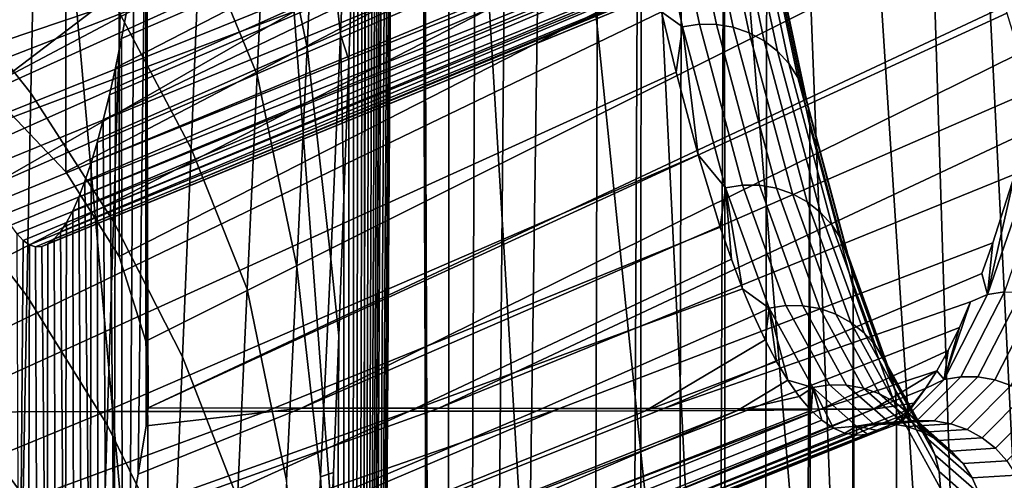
# Model space of a CAD drawing. Header units: metres. Extents: x -109 to 109, y -100 to 58.
# Tile 217 of 256: x 10.565 to 11.986, y -88.868 to -88.204. Entities that reach past the tile are written whole.
import ezdxf

# ---------------------------------------------------------------- set-up
doc = ezdxf.new("R2010")
doc.units = ezdxf.units.M
doc.layers.add('solid_21_062_100_XXX', color=7, linetype='CONTINUOUS')

msp = doc.modelspace()

# ---------------------------------------------------------------- linework, layer by layer
at = {"layer": 'solid_21_062_100_XXX'}
for points in [[(11.184763, -83.725746, -12.329351), (11.182526, -97.141953, -12.36777), (11.132689, -83.349373, -13.386336), (11.133984, -82.950752, -13.360291)], [(11.182526, -97.141953, -12.36777), (11.130466, -83.752258, -13.431258), (11.132689, -83.349373, -13.386336)], [(11.184763, -83.725746, -12.329351), (11.237278, -84.452599, -11.263227), (11.182526, -97.141953, -12.36777)], [(11.182526, -97.141953, -12.36777), (11.037268, -97.234558, -15.315604), (11.127295, -84.158638, -13.4954), (11.130466, -83.752258, -13.431258)], [(11.037268, -97.234558, -15.315604), (11.123158, -84.56781, -13.579127), (11.127295, -84.158638, -13.4954)], [(11.237278, -84.452599, -11.263227), (11.291389, -85.129326, -10.164747), (11.182526, -97.141953, -12.36777)], [(11.037268, -97.234558, -15.315604), (11.11804, -84.979156, -13.682779), (11.123158, -84.56781, -13.579127)], [(11.037268, -97.234558, -15.315604), (11.111924, -85.391945, -13.806681), (11.11804, -84.979156, -13.682779)], [(11.291389, -85.129326, -10.164747), (11.34698, -85.754486, -9.036256), (11.182526, -97.141953, -12.36777)], [(11.037268, -97.234558, -15.315604), (11.104795, -85.805481, -13.951156), (11.111924, -85.391945, -13.806681)], [(11.403936, -86.326797, -7.880075), (11.371697, -97.013657, -8.528762), (11.182526, -97.141953, -12.36777), (11.34698, -85.754486, -9.036256)], [(11.037268, -97.234558, -15.315604), (11.096634, -86.219101, -14.116561), (11.104795, -85.805481, -13.951156)], [(11.037268, -97.234558, -15.315604), (11.092161, -86.42569, -14.207218), (11.096634, -86.219101, -14.116561)], [(11.462135, -86.845024, -6.698707), (11.414532, -96.973763, -7.65951), (11.371697, -97.013657, -8.528762), (11.403936, -86.326797, -7.880075)], [(11.037268, -97.234558, -15.315604), (11.091611, -86.450294, -14.218379), (11.092161, -86.42569, -14.207218)], [(11.037268, -97.234558, -15.315604), (11.087427, -86.63208, -14.303198), (11.091611, -86.450294, -14.218379)], [(11.037268, -97.234558, -15.315604), (11.082427, -86.838104, -14.404562), (11.087427, -86.63208, -14.303198)], [(11.037268, -97.234558, -15.315604), (11.077159, -87.043663, -14.511351), (11.082427, -86.838104, -14.404562)], [(11.446376, -97.003174, -6.933265), (11.414532, -96.973763, -7.65951), (11.462135, -86.845024, -6.698707), (11.457319, -96.91539, -6.791195)], [(11.521454, -87.308052, -5.494647), (11.500065, -96.838539, -5.923754), (11.457319, -96.91539, -6.791195), (11.462135, -86.845024, -6.698707)], [(11.037268, -97.234558, -15.315604), (11.071625, -87.248726, -14.623567), (11.077159, -87.043663, -14.511351)], [(11.037268, -97.234558, -15.315604), (11.065819, -87.453064, -14.741283), (11.071625, -87.248726, -14.623567)], [(11.581765, -87.714897, -4.270477), (11.542725, -96.743225, -5.05806), (11.500065, -96.838539, -5.923754), (11.521454, -87.308052, -5.494647)], [(10.576702, -87.40332, 15.215284), (10.397101, -87.350883, 15.514253), (10.404887, -89.151505, 16.209862), (10.750126, -89.339386, 15.65585)], [(10.747739, -87.456612, 14.9111), (10.576702, -87.40332, 15.215284), (10.750126, -89.339386, 15.65585)], [(10.910061, -87.510696, 14.601934), (10.747739, -87.456612, 14.9111), (10.750126, -89.339386, 15.65585), (11.061356, -89.541252, 15.089783)], [(11.037268, -97.234558, -15.315604), (11.059743, -87.656723, -14.864483), (11.065819, -87.453064, -14.741283)], [(11.047093, -87.548393, 14.31707), (10.910061, -87.510696, 14.601934), (11.061356, -89.541252, 15.089783), (11.063522, -87.565544, 14.288036)], [(10.631236, -88.423431, 11.351058), (10.630801, -87.650139, 11.353534), (10.515361, -87.525093, 11.987183), (10.516029, -88.301971, 11.984448)], [(11.207983, -87.621078, 13.969646), (11.063522, -87.565544, 14.288036), (11.061356, -89.541252, 15.089783), (11.338089, -89.757217, 14.513628)], [(11.027969, -88.225098, -15.455994), (10.994394, -87.919243, -15.685787), (11.008945, -87.585655, -15.436301), (11.041922, -87.89135, -15.189646)], [(11.207983, -87.621078, 13.969646), (11.338089, -89.757217, 14.513628), (11.579996, -89.987251, 13.929011), (11.343309, -87.677269, 13.647029)], [(10.708323, -88.545464, 10.711893), (10.708179, -87.77594, 10.713081), (10.630801, -87.650139, 11.353534), (10.631236, -88.423431, 11.351058)], [(10.979633, -88.244034, -15.943474), (10.921774, -87.966957, -16.182455), (10.936251, -87.642937, -15.941179), (10.994394, -87.919243, -15.685787)], [(11.037268, -97.234558, -15.315604), (11.053393, -87.859467, -14.993238), (11.059743, -87.656723, -14.864483)], [(11.469378, -87.734062, 13.320434), (11.343309, -87.677269, 13.647029), (11.579996, -89.987251, 13.929011)], [(11.581765, -87.714897, -4.270477), (11.585287, -96.629471, -4.19436), (11.542725, -96.743225, -5.05806)], [(11.581765, -87.714897, -4.270477), (11.642939, -88.064674, -3.028833), (11.627719, -96.497299, -3.333299), (11.585287, -96.629471, -4.19436)], [(11.469378, -87.734062, 13.320434), (11.579996, -89.987251, 13.929011), (11.786774, -90.2313, 13.337474), (11.586069, -87.791405, 12.990126)], [(10.824695, -88.082848, -16.713264), (10.837745, -87.769783, -16.479517), (10.921774, -87.966957, -16.182455), (10.907381, -88.28347, -16.431767)], [(10.747024, -88.667709, 10.068744), (10.747008, -87.901886, 10.068846), (10.708179, -87.77594, 10.713081), (10.708323, -88.545464, 10.711893)], [(11.693276, -87.849251, 12.656364), (11.586069, -87.791405, 12.990126), (11.786774, -90.2313, 13.337474)], [(10.587276, -88.012474, -17.485231), (10.580766, -88.309616, -17.705441), (10.442128, -88.135345, -17.953524), (10.444656, -87.840088, -17.747105)], [(11.693276, -87.849251, 12.656364), (11.786774, -90.2313, 13.337474), (11.958105, -90.489304, 12.740534), (11.790896, -87.907532, 12.319407)], [(11.037268, -97.234558, -15.315604), (11.046769, -88.061295, -15.127556), (11.053393, -87.859467, -14.993238)], [(10.824695, -88.082848, -16.713264), (10.812012, -88.389603, -16.95487), (10.709909, -88.195923, -17.22076), (10.720265, -87.891678, -16.99412)], [(11.027969, -88.225098, -15.455994), (11.041922, -87.89135, -15.189646), (11.046769, -88.061295, -15.127556), (11.03987, -88.26207, -15.267464)], [(10.750347, -88.763626, 9.562035), (10.74714, -88.789536, 9.424972), (10.74714, -88.027252, 9.424575), (10.747008, -87.901886, 10.068846)], [(10.750347, -88.763626, 9.562035), (10.747008, -87.901886, 10.068846), (10.747024, -88.667709, 10.068744)], [(11.878831, -87.966225, 11.979543), (11.790896, -87.907532, 12.319407), (11.958105, -90.489304, 12.740534)], [(11.013583, -88.549026, -15.730158), (10.979633, -88.244034, -15.943474), (10.994394, -87.919243, -15.685787), (11.027969, -88.225098, -15.455994)], [(11.459779, -87.923523, -2.98319), (11.521358, -88.213921, -1.733367), (11.545717, -88.210213, -1.733794), (11.484148, -87.919846, -2.983446)], [(11.459779, -87.923523, -2.98319), (11.491117, -88.192329, -1.872097), (11.521358, -88.213921, -1.733367)], [(11.484148, -87.919846, -2.983446), (11.545717, -88.210213, -1.733794), (11.57033, -88.210449, -1.735057), (11.508759, -87.920082, -2.98472)], [(11.508759, -87.920082, -2.98472), (11.57033, -88.210449, -1.735057), (11.594529, -88.214638, -1.737121), (11.532949, -87.924225, -2.986976)], [(11.532949, -87.924225, -2.986976), (11.594529, -88.214638, -1.737121), (11.617662, -88.222664, -1.73993), (11.556065, -87.932167, -2.990154)], [(11.556065, -87.932167, -2.990154), (11.617662, -88.222664, -1.73993), (11.639105, -88.234306, -1.743409), (11.577481, -87.94368, -2.994168)], [(11.577481, -87.94368, -2.994168), (11.639105, -88.234306, -1.743409), (11.658278, -88.249252, -1.747464), (11.596621, -87.958466, -2.998909)], [(10.964728, -88.56031, -16.208862), (10.907381, -88.28347, -16.431767), (10.921774, -87.966957, -16.182455), (10.979633, -88.244034, -15.943474)], [(11.596621, -87.958466, -2.998909), (11.658278, -88.249252, -1.747464), (11.674664, -88.267097, -1.751985), (11.612966, -87.97612, -3.00425)], [(11.878831, -87.966225, 11.979543), (11.958105, -90.489304, 12.740534), (12.093659, -90.760887, 12.139618), (11.956991, -88.025238, 11.637044)], [(11.612966, -87.97612, -3.00425), (11.674664, -88.267097, -1.751985), (11.68782, -88.287361, -1.75685), (11.626077, -87.99617, -3.010045)], [(11.626077, -87.99617, -3.010045), (11.68782, -88.287361, -1.75685), (11.697392, -88.309494, -1.761928), (11.635598, -88.018074, -3.01614)], [(10.709909, -88.195923, -17.22076), (10.700139, -88.49482, -17.455265), (10.580766, -88.309616, -17.705441), (10.587276, -88.012474, -17.485231)], [(11.635598, -88.018074, -3.01614), (11.697392, -88.309494, -1.761928), (11.703122, -88.332909, -1.767082), (11.641274, -88.041229, -3.022369)], [(12.02529, -88.084557, 11.292244), (11.956991, -88.025238, 11.637044), (12.093659, -90.760887, 12.139618)], [(10.463792, -88.197289, -0.092418), (10.921169, -88.034286, 0.011279), (11.124001, -88.034286, 0.540903), (10.481378, -88.283653, 0.49829)], [(10.490168, -88.32193, 0.793544), (10.481378, -88.283653, 0.49829), (11.124001, -88.034286, 0.540903)], [(10.498961, -88.356972, 1.088933), (10.490168, -88.32193, 0.793544), (11.124001, -88.034286, 0.540903), (11.301165, -88.034286, 1.079656)], [(10.507768, -88.388824, 1.384717), (10.498961, -88.356972, 1.088933), (11.301165, -88.034286, 1.079656)], [(10.516586, -88.417488, 1.680942), (10.507768, -88.388824, 1.384717), (11.301165, -88.034286, 1.079656), (11.452252, -88.034286, 1.626294)], [(10.525423, -88.44297, 1.977767), (10.516586, -88.417488, 1.680942), (11.452252, -88.034286, 1.626294)], [(10.534278, -88.465263, 2.275184), (10.525423, -88.44297, 1.977767), (11.452252, -88.034286, 1.626294), (11.576916, -88.034286, 2.179558)], [(10.534278, -88.465263, 2.275184), (11.576916, -88.034286, 2.179558), (11.674867, -88.034286, 2.73817), (10.543151, -88.484352, 2.573216)], [(10.552041, -88.500214, 2.871844), (10.543151, -88.484352, 2.573216), (11.674867, -88.034286, 2.73817)], [(10.552041, -88.500214, 2.871844), (11.674867, -88.034286, 2.73817), (11.745879, -88.034286, 3.300841), (10.560949, -88.512856, 3.171047)], [(10.569869, -88.52224, 3.47065), (10.560949, -88.512856, 3.171047), (11.745879, -88.034286, 3.300841)], [(10.578798, -88.528358, 3.770584), (10.569869, -88.52224, 3.47065), (11.745879, -88.034286, 3.300841), (11.78979, -88.034286, 3.866273)], [(10.587735, -88.531212, 4.070747), (10.578798, -88.528358, 3.770584), (11.78979, -88.034286, 3.866273)], [(10.596673, -88.530792, 4.37094), (10.587735, -88.531212, 4.070747), (11.78979, -88.034286, 3.866273), (11.806498, -88.034286, 4.433162)], [(10.605609, -88.527092, 4.671079), (10.596673, -88.530792, 4.37094), (11.806498, -88.034286, 4.433162)], [(10.614536, -88.520126, 4.970931), (10.605609, -88.527092, 4.671079), (11.806498, -88.034286, 4.433162), (11.795962, -88.034286, 5.000198)], [(10.623454, -88.509903, 5.270453), (10.614536, -88.520126, 4.970931), (11.795962, -88.034286, 5.000198), (11.75821, -88.034286, 5.566075)], [(10.632358, -88.496429, 5.569504), (10.623454, -88.509903, 5.270453), (11.75821, -88.034286, 5.566075)], [(10.641246, -88.479729, 5.868018), (10.632358, -88.496429, 5.569504), (11.75821, -88.034286, 5.566075), (11.693327, -88.034286, 6.129486)], [(10.650114, -88.459816, 6.165879), (10.641246, -88.479729, 5.868018), (11.693327, -88.034286, 6.129486)], [(10.658964, -88.436699, 6.463143), (10.650114, -88.459816, 6.165879), (11.693327, -88.034286, 6.129486), (11.601463, -88.034286, 6.689131)], [(10.667798, -88.410393, 6.759816), (10.658964, -88.436699, 6.463143), (11.601463, -88.034286, 6.689131)], [(10.676615, -88.380905, 7.055937), (10.667798, -88.410393, 6.759816), (11.601463, -88.034286, 6.689131), (11.482831, -88.034286, 7.243719)], [(10.685417, -88.348228, 7.351583), (10.676615, -88.380905, 7.055937), (11.482831, -88.034286, 7.243719), (11.337704, -88.034286, 7.791971)], [(10.694211, -88.312355, 7.646935), (10.685417, -88.348228, 7.351583), (11.337704, -88.034286, 7.791971)], [(10.703002, -88.273239, 7.942175), (10.694211, -88.312355, 7.646935), (11.337704, -88.034286, 7.791971), (11.166415, -88.034286, 8.332621)], [(10.711792, -88.230873, 8.237411), (10.703002, -88.273239, 7.942175), (11.166415, -88.034286, 8.332621)], [(10.729412, -88.136063, 8.829165), (10.711792, -88.230873, 8.237411), (11.166415, -88.034286, 8.332621), (10.969362, -88.034286, 8.864421)], [(10.724165, -88.924187, 8.653354), (10.729412, -88.136063, 8.829165), (10.746002, -88.034637, 9.386349), (10.7357, -88.859344, 9.040751)], [(10.74714, -88.789536, 9.424972), (10.7357, -88.859344, 9.040751), (10.746002, -88.034637, 9.386349), (10.74714, -88.027252, 9.424575)], [(11.703122, -88.332909, -1.767082), (11.704844, -88.356644, -1.772359), (11.642939, -88.064674, -3.028833), (11.641274, -88.041229, -3.022369)], [(11.037268, -97.234558, -15.315604), (11.03987, -88.26207, -15.267464), (11.046769, -88.061295, -15.127556)], [(11.704844, -88.356644, -1.772359), (11.67, -96.346786, -2.475327), (11.627719, -96.497299, -3.333299), (11.642939, -88.064674, -3.028833)], [(10.812012, -88.389603, -16.95487), (10.824695, -88.082848, -16.713264), (10.907381, -88.28347, -16.431767), (10.893128, -88.592659, -16.688745)], [(10.580766, -88.309616, -17.705441), (10.574991, -88.602165, -17.93364), (10.44049, -88.426727, -18.168142), (10.442128, -88.135345, -17.953524)], [(10.724165, -88.924187, 8.653354), (10.712584, -88.983749, 8.264384), (10.711792, -88.230873, 8.237411), (10.729412, -88.136063, 8.829165)], [(10.669594, -88.191498, -3.172109), (10.359866, -88.192245, -3.583086), (10.370534, -88.29213, -3.224737)], [(10.516029, -88.301971, 11.984448), (10.365596, -88.18325, 12.600819), (10.740151, -88.183548, 12.096375)], [(10.669594, -88.191498, -3.172109), (10.370534, -88.29213, -3.224737), (10.383681, -88.408272, -2.783065)], [(10.961662, -88.191277, -2.749362), (10.383681, -88.408272, -2.783065), (10.396708, -88.515846, -2.345497)], [(10.961662, -88.191277, -2.749362), (10.669594, -88.191498, -3.172109), (10.383681, -88.408272, -2.783065)], [(11.236991, -88.191048, -2.315526), (10.961662, -88.191277, -2.749362), (10.396708, -88.515846, -2.345497), (10.409624, -88.615273, -1.911614)], [(11.491117, -88.192329, -1.872097), (11.236991, -88.191048, -2.315526), (10.409624, -88.615273, -1.911614), (10.422447, -88.706902, -1.480863)], [(11.512016, -88.279411, -1.447868), (11.491117, -88.192329, -1.872097), (10.422447, -88.706902, -1.480863), (10.4319, -88.769958, -1.163327)], [(10.516029, -88.301971, 11.984448), (10.740151, -88.183548, 12.096375), (11.090188, -88.183815, 11.574701), (10.631236, -88.423431, 11.351058)], [(10.631236, -88.423431, 11.351058), (11.090188, -88.183815, 11.574701), (11.414907, -88.184097, 11.036903), (10.708323, -88.545464, 10.711893)], [(10.812012, -88.389603, -16.95487), (10.799715, -88.690125, -17.204117), (10.700139, -88.49482, -17.455265), (10.709909, -88.195923, -17.22076)], [(10.708323, -88.545464, 10.711893), (11.414907, -88.184097, 11.036903), (11.713566, -88.184387, 10.484208), (10.747024, -88.667709, 10.068744)], [(10.747024, -88.667709, 10.068744), (11.713566, -88.184387, 10.484208), (11.985485, -88.184593, 9.918311), (10.750347, -88.763626, 9.562035)], [(11.989495, -88.194473, 9.859565), (10.750347, -88.763626, 9.562035), (11.985485, -88.184593, 9.918311)], [(11.989495, -88.194473, 9.859565), (12.0073, -88.252602, 9.513428), (10.971693, -88.764084, 9.060055), (10.750347, -88.763626, 9.562035)], [(11.521358, -88.213921, -1.733367), (11.491117, -88.192329, -1.872097), (11.512016, -88.279411, -1.447868)], [(11.521358, -88.213921, -1.733367), (11.583531, -88.446198, -0.471477), (11.607883, -88.442451, -0.472077), (11.545717, -88.210213, -1.733794)], [(11.545717, -88.210213, -1.733794), (11.607883, -88.442451, -0.472077), (11.632496, -88.442696, -0.473329), (11.57033, -88.210449, -1.735057)], [(11.57033, -88.210449, -1.735057), (11.632496, -88.442696, -0.473329), (11.656705, -88.446922, -0.475198), (11.594529, -88.214638, -1.737121)], [(11.013583, -88.549026, -15.730158), (11.027969, -88.225098, -15.455994), (11.032694, -88.461617, -15.413006), (11.02524, -88.659966, -15.564177)], [(11.027969, -88.225098, -15.455994), (11.03987, -88.26207, -15.267464), (11.032694, -88.461617, -15.413006)], [(11.521358, -88.213921, -1.733367), (11.512016, -88.279411, -1.447868), (11.543871, -88.398895, -0.801534)], [(11.521358, -88.213921, -1.733367), (11.543871, -88.398895, -0.801534), (11.583531, -88.446198, -0.471477)], [(11.594529, -88.214638, -1.737121), (11.656705, -88.446922, -0.475198), (11.679856, -88.455017, -0.477636), (11.617662, -88.222664, -1.73993)], [(11.617662, -88.222664, -1.73993), (11.679856, -88.455017, -0.477636), (11.701325, -88.466751, -0.480575), (11.639105, -88.234306, -1.743409)], [(10.712584, -88.983749, 8.264384), (10.701013, -89.037743, 7.875774), (10.703002, -88.273239, 7.942175), (10.711792, -88.230873, 8.237411)], [(11.639105, -88.234306, -1.743409), (11.701325, -88.466751, -0.480575), (11.720533, -88.481827, -0.483937), (11.658278, -88.249252, -1.747464)], [(10.998838, -88.863487, -16.011581), (10.964728, -88.56031, -16.208862), (10.979633, -88.244034, -15.943474), (11.013583, -88.549026, -15.730158)], [(12.0073, -88.252602, 9.513428), (12.015108, -88.310684, 9.166867), (10.971693, -88.764084, 9.060055)], [(11.658278, -88.249252, -1.747464), (11.720533, -88.481827, -0.483937), (11.736959, -88.499825, -0.48763), (11.674664, -88.267097, -1.751985)], [(11.037268, -97.234558, -15.315604), (11.032694, -88.461617, -15.413006), (11.03987, -88.26207, -15.267464)], [(11.674664, -88.267097, -1.751985), (11.736959, -88.499825, -0.48763), (11.750163, -88.520264, -0.491556), (11.68782, -88.287361, -1.75685)], [(11.543871, -88.398895, -0.801534), (11.512016, -88.279411, -1.447868), (10.4319, -88.769958, -1.163327), (10.688621, -88.76915, -0.666621)], [(10.701013, -89.037743, 7.875774), (10.694211, -88.312355, 7.646935), (10.703002, -88.273239, 7.942175)], [(10.949739, -88.868332, -16.481539), (10.893128, -88.592659, -16.688745), (10.907381, -88.28347, -16.431767), (10.964728, -88.56031, -16.208862)], [(11.68782, -88.287361, -1.75685), (11.750163, -88.520264, -0.491556), (11.759786, -88.542587, -0.495607), (11.697392, -88.309494, -1.761928)], [(10.700139, -88.49482, -17.455265), (10.690935, -88.788353, -17.697519), (10.574991, -88.602165, -17.93364), (10.580766, -88.309616, -17.705441)], [(11.697392, -88.309494, -1.761928), (11.759786, -88.542587, -0.495607), (11.765568, -88.5662, -0.499676), (11.703122, -88.332909, -1.767082)], [(10.701013, -89.037743, 7.875774), (10.689506, -89.085991, 7.489291), (10.685417, -88.348228, 7.351583), (10.694211, -88.312355, 7.646935)], [(12.013023, -88.368607, 8.820217), (11.169736, -88.764351, 8.54932), (10.971693, -88.764084, 9.060055), (12.015108, -88.310684, 9.166867)], [(11.765568, -88.5662, -0.499676), (11.767349, -88.590164, -0.503744), (11.704844, -88.356644, -1.772359), (11.703122, -88.332909, -1.767082)], [(10.689506, -89.085991, 7.489291), (10.67806, -89.128647, 7.104877), (10.676615, -88.380905, 7.055937), (10.685417, -88.348228, 7.351583)], [(11.68006, -96.370956, -2.191166), (11.67, -96.346786, -2.475327), (11.704844, -88.356644, -1.772359), (11.712113, -96.177986, -1.62077)], [(11.704844, -88.356644, -1.772359), (11.767349, -88.590164, -0.503744), (11.754025, -95.991035, -0.770308), (11.712113, -96.177986, -1.62077)], [(10.67806, -89.128647, 7.104877), (10.666533, -89.166222, 6.717729), (10.667798, -88.410393, 6.759816), (10.676615, -88.380905, 7.055937)], [(12.013023, -88.368607, 8.820217), (12.000908, -88.426376, 8.473835), (11.169736, -88.764351, 8.54932)], [(10.799715, -88.690125, -17.204117), (10.812012, -88.389603, -16.95487), (10.893128, -88.592659, -16.688745), (10.87905, -88.894669, -16.95311)], [(11.575836, -88.502991, -0.152832), (11.543871, -88.398895, -0.801534), (10.688621, -88.76915, -0.666621), (10.920092, -88.768883, -0.158785)], [(11.583531, -88.446198, -0.471477), (11.543871, -88.398895, -0.801534), (11.575836, -88.502991, -0.152832)], [(10.666533, -89.166222, 6.717729), (10.658964, -88.436699, 6.463143), (10.667798, -88.410393, 6.759816)], [(11.961603, -88.600212, 7.201246), (12.023952, -88.418823, 8.471441), (12.048237, -88.415039, 8.469614), (11.985904, -88.596451, 7.199599)], [(11.961603, -88.600212, 7.201246), (12.000908, -88.426376, 8.473835), (12.023952, -88.418823, 8.471441)], [(10.574991, -88.602165, -17.93364), (10.569909, -88.890015, -18.169771), (10.439675, -88.714081, -18.390944), (10.44049, -88.426727, -18.168142)], [(10.666533, -89.166222, 6.717729), (10.654788, -89.198967, 6.323247), (10.650114, -88.459816, 6.165879), (10.658964, -88.436699, 6.463143)], [(11.969269, -88.52565, 7.831331), (11.344018, -88.764618, 8.029998), (11.169736, -88.764351, 8.54932), (12.000908, -88.426376, 8.473835)], [(11.961603, -88.600212, 7.201246), (11.969269, -88.52565, 7.831331), (12.000908, -88.426376, 8.473835)], [(11.583531, -88.446198, -0.471477), (11.575836, -88.502991, -0.152832), (11.591865, -88.549362, 0.172991)], [(11.583531, -88.446198, -0.471477), (11.646169, -88.619858, 0.799783), (11.670512, -88.616089, 0.79901), (11.607883, -88.442451, -0.472077)], [(11.583531, -88.446198, -0.471477), (11.591865, -88.549362, 0.172991), (11.607994, -88.591919, 0.499923)], [(11.583531, -88.446198, -0.471477), (11.607994, -88.591919, 0.499923), (11.646169, -88.619858, 0.799783)], [(11.607883, -88.442451, -0.472077), (11.670512, -88.616089, 0.79901), (11.695126, -88.616333, 0.79777), (11.632496, -88.442696, -0.473329)], [(11.632496, -88.442696, -0.473329), (11.695126, -88.616333, 0.79777), (11.719344, -88.620583, 0.796096), (11.656705, -88.446922, -0.475198)], [(11.656705, -88.446922, -0.475198), (11.719344, -88.620583, 0.796096), (11.742514, -88.628723, 0.794033), (11.679856, -88.455017, -0.477636)], [(10.654788, -89.198967, 6.323247), (10.642686, -89.226891, 5.916789), (10.641246, -88.479729, 5.868018), (10.650114, -88.459816, 6.165879)], [(11.037268, -97.234558, -15.315604), (10.984565, -97.266998, -16.385149), (11.02524, -88.659966, -15.564177), (11.032694, -88.461617, -15.413006)], [(11.679856, -88.455017, -0.477636), (11.742514, -88.628723, 0.794033), (11.76401, -88.640541, 0.791638), (11.701325, -88.466751, -0.480575)], [(11.701325, -88.466751, -0.480575), (11.76401, -88.640541, 0.791638), (11.783252, -88.655708, 0.788974), (11.720533, -88.481827, -0.483937)], [(10.642686, -89.226891, 5.916789), (10.630094, -89.249756, 5.493834), (10.632358, -88.496429, 5.569504), (10.641246, -88.479729, 5.868018)], [(10.799715, -88.690125, -17.204117), (10.787803, -88.984459, -17.460835), (10.690935, -88.788353, -17.697519), (10.700139, -88.49482, -17.455265)], [(11.720533, -88.481827, -0.483937), (11.783252, -88.655708, 0.788974), (11.79972, -88.67382, 0.786114), (11.736959, -88.499825, -0.48763)], [(10.630094, -89.249756, 5.493834), (10.623454, -88.509903, 5.270453), (10.632358, -88.496429, 5.569504)], [(11.591865, -88.549362, 0.172991), (11.575836, -88.502991, -0.152832), (10.920092, -88.768883, -0.158785), (11.12745, -88.768608, 0.359365)], [(11.736959, -88.499825, -0.48763), (11.79972, -88.67382, 0.786114), (11.812969, -88.694389, 0.783135), (11.750163, -88.520264, -0.491556)], [(10.563842, -89.265434, 3.268587), (10.560949, -88.512856, 3.171047), (10.569869, -88.52224, 3.47065)], [(10.563842, -89.265434, 3.268587), (10.569869, -88.52224, 3.47065), (10.578798, -88.528358, 3.770584), (10.577043, -89.276299, 3.712)], [(10.617059, -89.266685, 5.05606), (10.603764, -89.276955, 4.6095), (10.605609, -88.527092, 4.671079), (10.614536, -88.520126, 4.970931)], [(10.630094, -89.249756, 5.493834), (10.617059, -89.266685, 5.05606), (10.614536, -88.520126, 4.970931), (10.623454, -88.509903, 5.270453)], [(11.750163, -88.520264, -0.491556), (11.812969, -88.694389, 0.783135), (11.822642, -88.71685, 0.780118), (11.759786, -88.542587, -0.495607)], [(10.590378, -89.28019, 4.159885), (10.577043, -89.276299, 3.712), (10.578798, -88.528358, 3.770584), (10.587735, -88.531212, 4.070747)], [(10.603764, -89.276955, 4.6095), (10.590378, -89.28019, 4.159885), (10.587735, -88.531212, 4.070747), (10.596673, -88.530792, 4.37094)], [(10.603764, -89.276955, 4.6095), (10.596673, -88.530792, 4.37094), (10.605609, -88.527092, 4.671079)], [(11.953199, -88.570091, 7.505927), (11.494169, -88.764893, 7.503191), (11.344018, -88.764618, 8.029998), (11.969269, -88.52565, 7.831331)], [(11.961603, -88.600212, 7.201246), (11.953199, -88.570091, 7.505927), (11.969269, -88.52565, 7.831331)], [(10.998838, -88.863487, -16.011581), (11.013583, -88.549026, -15.730158), (11.02524, -88.659966, -15.564177), (11.017505, -88.85685, -15.721048)], [(11.607994, -88.591919, 0.499923), (11.591865, -88.549362, 0.172991), (11.12745, -88.768608, 0.359365)], [(11.759786, -88.542587, -0.495607), (11.822642, -88.71685, 0.780118), (11.828479, -88.740608, 0.777143), (11.765568, -88.5662, -0.499676)], [(10.983793, -89.168808, -16.299828), (10.949739, -88.868332, -16.481539), (10.964728, -88.56031, -16.208862), (10.998838, -88.863487, -16.011581)], [(11.765568, -88.5662, -0.499676), (11.828479, -88.740608, 0.777143), (11.83032, -88.764748, 0.774283), (11.767349, -88.590164, -0.503744)], [(11.961603, -88.600212, 7.201246), (11.937099, -88.610817, 7.178485), (11.494169, -88.764893, 7.503191), (11.953199, -88.570091, 7.505927)], [(10.934715, -89.168312, -16.761169), (10.87905, -88.894669, -16.95311), (10.893128, -88.592659, -16.688745), (10.949739, -88.868332, -16.481539)], [(11.624153, -88.630684, 0.828133), (11.607994, -88.591919, 0.499923), (11.12745, -88.768608, 0.359365), (11.310239, -88.768333, 0.886683)], [(11.646169, -88.619858, 0.799783), (11.607994, -88.591919, 0.499923), (11.624153, -88.630684, 0.828133)], [(11.756946, -96.037453, -0.631015), (11.754025, -95.991035, -0.770308), (11.767349, -88.590164, -0.503744), (11.795725, -95.785988, 0.075849)], [(11.767349, -88.590164, -0.503744), (11.83032, -88.764748, 0.774283), (11.837181, -95.562996, 0.917062), (11.795725, -95.785988, 0.075849)], [(10.690935, -88.788353, -17.697519), (10.682276, -89.076469, -17.94742), (10.569909, -88.890015, -18.169771), (10.574991, -88.602165, -17.93364)], [(11.898666, -88.72271, 5.924055), (11.961603, -88.600212, 7.201246), (11.985904, -88.596451, 7.199599), (11.922976, -88.718933, 5.922583)], [(11.898666, -88.72271, 5.924055), (11.937099, -88.610817, 7.178485), (11.961603, -88.600212, 7.201246)], [(11.922976, -88.718933, 5.922583), (11.985904, -88.596451, 7.199599), (12.01052, -88.596695, 7.198415), (11.947591, -88.719177, 5.921387)], [(11.947591, -88.719177, 5.921387), (12.01052, -88.596695, 7.198415), (12.034787, -88.600937, 7.197726), (11.971848, -88.723442, 5.920502)], [(11.971848, -88.723442, 5.920502), (12.034787, -88.600937, 7.197726), (12.05805, -88.609077, 7.197551), (11.995092, -88.731613, 5.91995)], [(11.920823, -88.647858, 6.848932), (11.61987, -88.765167, 6.970021), (11.494169, -88.764893, 7.503191), (11.937099, -88.610817, 7.178485)], [(11.646169, -88.619858, 0.799783), (11.624153, -88.630684, 0.828133), (11.6404, -88.665627, 1.15773)], [(11.646169, -88.619858, 0.799783), (11.6404, -88.665627, 1.15773), (11.656711, -88.696709, 1.4886)], [(11.646169, -88.619858, 0.799783), (11.709135, -88.734512, 2.0777), (11.73347, -88.730728, 2.076753), (11.670512, -88.616089, 0.79901)], [(11.646169, -88.619858, 0.799783), (11.656711, -88.696709, 1.4886), (11.673069, -88.723907, 1.82088)], [(11.646169, -88.619858, 0.799783), (11.673069, -88.723907, 1.82088), (11.709135, -88.734512, 2.0777)], [(11.670512, -88.616089, 0.79901), (11.73347, -88.730728, 2.076753), (11.758084, -88.730972, 2.075524), (11.695126, -88.616333, 0.79777)], [(11.695126, -88.616333, 0.79777), (11.758084, -88.730972, 2.075524), (11.782312, -88.735245, 2.074046), (11.719344, -88.620583, 0.796096)], [(11.719344, -88.620583, 0.796096), (11.782312, -88.735245, 2.074046), (11.805501, -88.743423, 2.07236), (11.742514, -88.628723, 0.794033)], [(11.898666, -88.72271, 5.924055), (11.920823, -88.647858, 6.848932), (11.937099, -88.610817, 7.178485)], [(11.6404, -88.665627, 1.15773), (11.624153, -88.630684, 0.828133), (11.310239, -88.768333, 0.886683), (11.468054, -88.768059, 1.422007)], [(11.742514, -88.628723, 0.794033), (11.805501, -88.743423, 2.07236), (11.827024, -88.755287, 2.070511), (11.76401, -88.640541, 0.791638)], [(11.920823, -88.647858, 6.848932), (11.904542, -88.681023, 6.517986), (11.720854, -88.76545, 6.431623), (11.61987, -88.765167, 6.970021)], [(11.76401, -88.640541, 0.791638), (11.827024, -88.755287, 2.070511), (11.8463, -88.770515, 2.06855), (11.783252, -88.655708, 0.788974)], [(11.898666, -88.72271, 5.924055), (11.904542, -88.681023, 6.517986), (11.920823, -88.647858, 6.848932)], [(10.984565, -97.266998, -16.385149), (11.017505, -88.85685, -15.721048), (11.02524, -88.659966, -15.564177)], [(11.656711, -88.696709, 1.4886), (11.6404, -88.665627, 1.15773), (11.468054, -88.768059, 1.422007)], [(11.783252, -88.655708, 0.788974), (11.8463, -88.770515, 2.06855), (11.862809, -88.788704, 2.066528), (11.79972, -88.67382, 0.786114)], [(11.79972, -88.67382, 0.786114), (11.862809, -88.788704, 2.066528), (11.876106, -88.809357, 2.0645), (11.812969, -88.694389, 0.783135)], [(10.787803, -88.984459, -17.460835), (10.799715, -88.690125, -17.204117), (10.87905, -88.894669, -16.95311), (10.865165, -89.189613, -17.22464)], [(11.904542, -88.681023, 6.517986), (11.888144, -88.71032, 6.185619), (11.720854, -88.76545, 6.431623)], [(11.898666, -88.72271, 5.924055), (11.888144, -88.71032, 6.185619), (11.904542, -88.681023, 6.517986)], [(11.673069, -88.723907, 1.82088), (11.656711, -88.696709, 1.4886), (11.468054, -88.768059, 1.422007), (11.600547, -88.767776, 1.964152)], [(11.812969, -88.694389, 0.783135), (11.876106, -88.809357, 2.0645), (11.885831, -88.831917, 2.062522), (11.822642, -88.71685, 0.780118)], [(10.569909, -88.890015, -18.169771), (10.565447, -89.173035, -18.413809), (10.43959, -88.997231, -18.621935), (10.439675, -88.714081, -18.390944)], [(11.888144, -88.71032, 6.185619), (11.796905, -88.765732, 5.889141), (11.720854, -88.76545, 6.431623)], [(11.888144, -88.71032, 6.185619), (11.871728, -88.735649, 5.852313), (11.796905, -88.765732, 5.889141)], [(11.822642, -88.71685, 0.780118), (11.885831, -88.831917, 2.062522), (11.891721, -88.855774, 2.060647), (11.828479, -88.740608, 0.777143)], [(11.835519, -88.785995, 4.642575), (11.898666, -88.72271, 5.924055), (11.922976, -88.718933, 5.922583), (11.859837, -88.782204, 4.641278)], [(11.859837, -88.782204, 4.641278), (11.922976, -88.718933, 5.922583), (11.947591, -88.719177, 5.921387), (11.884452, -88.782455, 4.640071)], [(11.898666, -88.72271, 5.924055), (11.871728, -88.735649, 5.852313), (11.888144, -88.71032, 6.185619)], [(11.884452, -88.782455, 4.640071), (11.947591, -88.719177, 5.921387), (11.971848, -88.723442, 5.920502), (11.9087, -88.786728, 4.638988)], [(11.689513, -88.747147, 2.154235), (11.673069, -88.723907, 1.82088), (11.600547, -88.767776, 1.964152)], [(11.709135, -88.734512, 2.0777), (11.673069, -88.723907, 1.82088), (11.689513, -88.747147, 2.154235)], [(11.709135, -88.734512, 2.0777), (11.689513, -88.747147, 2.154235), (11.705985, -88.766441, 2.48894)], [(11.709135, -88.734512, 2.0777), (11.705985, -88.766441, 2.48894), (11.707115, -88.767616, 2.511881)], [(11.709135, -88.734512, 2.0777), (11.707115, -88.767616, 2.511881), (11.722535, -88.7817, 2.824429)], [(11.709135, -88.734512, 2.0777), (11.772297, -88.789932, 3.359544), (11.796623, -88.78614, 3.358421), (11.73347, -88.730728, 2.076753)], [(11.709135, -88.734512, 2.0777), (11.722535, -88.7817, 2.824429), (11.739099, -88.792931, 3.160897)], [(11.709135, -88.734512, 2.0777), (11.739099, -88.792931, 3.160897), (11.772297, -88.789932, 3.359544)], [(11.73347, -88.730728, 2.076753), (11.796623, -88.78614, 3.358421), (11.821239, -88.786392, 3.357203), (11.758084, -88.730972, 2.075524)], [(11.758084, -88.730972, 2.075524), (11.821239, -88.786392, 3.357203), (11.845476, -88.790665, 3.355923), (11.782312, -88.735245, 2.074046)], [(11.782312, -88.735245, 2.074046), (11.845476, -88.790665, 3.355923), (11.868683, -88.798859, 3.354615), (11.805501, -88.743423, 2.07236)], [(11.871728, -88.735649, 5.852313), (11.855262, -88.756996, 5.518111), (11.796905, -88.765732, 5.889141)], [(11.835519, -88.785995, 4.642575), (11.871728, -88.735649, 5.852313), (11.898666, -88.72271, 5.924055)], [(11.835519, -88.785995, 4.642575), (11.855262, -88.756996, 5.518111), (11.871728, -88.735649, 5.852313)], [(11.9087, -88.786728, 4.638988), (11.971848, -88.723442, 5.920502), (11.995092, -88.731613, 5.91995), (11.931926, -88.794922, 4.638059)], [(11.931926, -88.794922, 4.638059), (11.995092, -88.731613, 5.91995), (12.016697, -88.743477, 5.919746), (11.953503, -88.806808, 4.637307)], [(11.705985, -88.766441, 2.48894), (11.689513, -88.747147, 2.154235), (11.600547, -88.767776, 1.964152)], [(11.805501, -88.743423, 2.07236), (11.868683, -88.798859, 3.354615), (11.890233, -88.810745, 3.353314), (11.827024, -88.755287, 2.070511)], [(11.828479, -88.740608, 0.777143), (11.891721, -88.855774, 2.060647), (11.893621, -88.880013, 2.058979), (11.83032, -88.764748, 0.774283)], [(11.953503, -88.806808, 4.637307), (12.016697, -88.743477, 5.919746), (12.036077, -88.758698, 5.919897), (11.972848, -88.822067, 4.636754)], [(10.630094, -89.249756, 5.493834), (11.796905, -88.765732, 5.889141), (11.855262, -88.756996, 5.518111), (11.846687, -88.76651, 5.344059)], [(10.689506, -89.085991, 7.489291), (11.494169, -88.764893, 7.503191), (11.61987, -88.765167, 6.970021), (10.67806, -89.128647, 7.104877)], [(10.701013, -89.037743, 7.875774), (11.344018, -88.764618, 8.029998), (11.494169, -88.764893, 7.503191), (10.689506, -89.085991, 7.489291)], [(10.701013, -89.037743, 7.875774), (10.712584, -88.983749, 8.264384), (11.344018, -88.764618, 8.029998)], [(10.724165, -88.924187, 8.653354), (11.169736, -88.764351, 8.54932), (11.344018, -88.764618, 8.029998), (10.712584, -88.983749, 8.264384)], [(10.7357, -88.859344, 9.040751), (10.971693, -88.764084, 9.060055), (11.169736, -88.764351, 8.54932), (10.724165, -88.924187, 8.653354)], [(10.7357, -88.859344, 9.040751), (10.74714, -88.789536, 9.424972), (10.971693, -88.764084, 9.060055)], [(10.74714, -88.789536, 9.424972), (10.750347, -88.763626, 9.562035), (10.971693, -88.764084, 9.060055)], [(11.827024, -88.755287, 2.070511), (11.890233, -88.810745, 3.353314), (11.909544, -88.826012, 3.352057), (11.8463, -88.770515, 2.06855)], [(11.83032, -88.764748, 0.774283), (11.893621, -88.880013, 2.058979), (11.878377, -95.322166, 1.752963), (11.837181, -95.562996, 0.917062)], [(11.835519, -88.785995, 4.642575), (11.846687, -88.76651, 5.344059), (11.855262, -88.756996, 5.518111)], [(11.972848, -88.822067, 4.636754), (12.036077, -88.758698, 5.919897), (12.052711, -88.776878, 5.920397), (11.98944, -88.840286, 4.636414)], [(10.688621, -88.76915, -0.666621), (10.4319, -88.769958, -1.163327), (10.447908, -88.868179, -0.62559)], [(10.920092, -88.768883, -0.158785), (10.688621, -88.76915, -0.666621), (10.447908, -88.868179, -0.62559), (10.460604, -88.938461, -0.199119)], [(11.12745, -88.768608, 0.359365), (10.920092, -88.768883, -0.158785), (10.460604, -88.938461, -0.199119), (10.473322, -89.002174, 0.228076)], [(11.12745, -88.768608, 0.359365), (10.473322, -89.002174, 0.228076), (10.48609, -89.059441, 0.65695)], [(11.310239, -88.768333, 0.886683), (11.12745, -88.768608, 0.359365), (10.48609, -89.059441, 0.65695), (10.498919, -89.110268, 1.087912)], [(11.468054, -88.768059, 1.422007), (11.310239, -88.768333, 0.886683), (10.498919, -89.110268, 1.087912), (10.511806, -89.154587, 1.520749)], [(11.600547, -88.767776, 1.964152), (11.468054, -88.768059, 1.422007), (10.511806, -89.154587, 1.520749), (10.524737, -89.192307, 1.955117)], [(11.600547, -88.767776, 1.964152), (10.524737, -89.192307, 1.955117), (10.537711, -89.223373, 2.390883)], [(11.705985, -88.766441, 2.48894), (11.600547, -88.767776, 1.964152), (10.537711, -89.223373, 2.390883), (11.707115, -88.767616, 2.511881)], [(11.722535, -88.7817, 2.824429), (11.707115, -88.767616, 2.511881), (10.537711, -89.223373, 2.390883), (10.550738, -89.247765, 2.828482)], [(10.617059, -89.266685, 5.05606), (10.630094, -89.249756, 5.493834), (11.846687, -88.76651, 5.344059), (11.838736, -88.774345, 5.182926)], [(11.838736, -88.774345, 5.182926), (11.822198, -88.787643, 4.847028), (10.617059, -89.266685, 5.05606)], [(10.630094, -89.249756, 5.493834), (10.642686, -89.226891, 5.916789), (11.796905, -88.765732, 5.889141)], [(10.654788, -89.198967, 6.323247), (11.720854, -88.76545, 6.431623), (11.796905, -88.765732, 5.889141), (10.642686, -89.226891, 5.916789)], [(10.654788, -89.198967, 6.323247), (10.666533, -89.166222, 6.717729), (11.720854, -88.76545, 6.431623)], [(10.67806, -89.128647, 7.104877), (11.61987, -88.765167, 6.970021), (11.720854, -88.76545, 6.431623), (10.666533, -89.166222, 6.717729)], [(11.835519, -88.785995, 4.642575), (11.822198, -88.787643, 4.847028), (11.838736, -88.774345, 5.182926)], [(11.835519, -88.785995, 4.642575), (11.838736, -88.774345, 5.182926), (11.846687, -88.76651, 5.344059)], [(11.8463, -88.770515, 2.06855), (11.909544, -88.826012, 3.352057), (11.926095, -88.844231, 3.350875), (11.862809, -88.788704, 2.066528)], [(11.739099, -88.792931, 3.160897), (11.722535, -88.7817, 2.824429), (10.550738, -89.247765, 2.828482), (10.563842, -89.265434, 3.268587)], [(11.755717, -88.800064, 3.497892), (11.739099, -88.792931, 3.160897), (10.563842, -89.265434, 3.268587), (10.577043, -89.276299, 3.712)], [(11.805584, -88.796898, 4.510101), (10.603764, -89.276955, 4.6095), (10.617059, -89.266685, 5.05606), (11.822198, -88.787643, 4.847028)], [(10.787803, -88.984459, -17.460835), (10.776275, -89.272606, -17.72488), (10.682276, -89.076469, -17.94742), (10.690935, -88.788353, -17.697519)], [(11.772297, -88.789932, 3.359544), (11.739099, -88.792931, 3.160897), (11.755717, -88.800064, 3.497892)], [(11.772297, -88.789932, 3.359544), (11.755717, -88.800064, 3.497892), (11.772331, -88.803116, 3.835254)], [(11.772297, -88.789932, 3.359544), (11.835519, -88.785995, 4.642575), (11.859837, -88.782204, 4.641278), (11.796623, -88.78614, 3.358421)], [(11.772297, -88.789932, 3.359544), (11.805584, -88.796898, 4.510101), (11.835519, -88.785995, 4.642575)], [(11.772297, -88.789932, 3.359544), (11.772331, -88.803116, 3.835254), (11.78898, -88.802055, 4.172896)], [(11.772297, -88.789932, 3.359544), (11.78898, -88.802055, 4.172896), (11.805584, -88.796898, 4.510101)], [(11.796623, -88.78614, 3.358421), (11.859837, -88.782204, 4.641278), (11.884452, -88.782455, 4.640071), (11.821239, -88.786392, 3.357203)], [(11.835519, -88.785995, 4.642575), (11.805584, -88.796898, 4.510101), (11.822198, -88.787643, 4.847028)], [(11.821239, -88.786392, 3.357203), (11.884452, -88.782455, 4.640071), (11.9087, -88.786728, 4.638988), (11.845476, -88.790665, 3.355923)], [(11.845476, -88.790665, 3.355923), (11.9087, -88.786728, 4.638988), (11.931926, -88.794922, 4.638059), (11.868683, -88.798859, 3.354615)], [(11.862809, -88.788704, 2.066528), (11.926095, -88.844231, 3.350875), (11.939438, -88.864922, 3.349802), (11.876106, -88.809357, 2.0645)], [(11.772331, -88.803116, 3.835254), (11.755717, -88.800064, 3.497892), (10.577043, -89.276299, 3.712)], [(11.78898, -88.802055, 4.172896), (11.772331, -88.803116, 3.835254), (10.577043, -89.276299, 3.712), (10.590378, -89.28019, 4.159885)], [(11.805584, -88.796898, 4.510101), (11.78898, -88.802055, 4.172896), (10.590378, -89.28019, 4.159885), (10.603764, -89.276955, 4.6095)], [(11.868683, -88.798859, 3.354615), (11.931926, -88.794922, 4.638059), (11.953503, -88.806808, 4.637307), (11.890233, -88.810745, 3.353314)], [(11.890233, -88.810745, 3.353314), (11.953503, -88.806808, 4.637307), (11.972848, -88.822067, 4.636754), (11.909544, -88.826012, 3.352057)], [(11.876106, -88.809357, 2.0645), (11.939438, -88.864922, 3.349802), (11.949214, -88.887527, 3.348867), (11.885831, -88.831917, 2.062522)], [(11.885831, -88.831917, 2.062522), (11.949214, -88.887527, 3.348867), (11.955159, -88.911438, 3.348094), (11.891721, -88.855774, 2.060647)], [(11.909544, -88.826012, 3.352057), (11.972848, -88.822067, 4.636754), (11.98944, -88.840286, 4.636414), (11.926095, -88.844231, 3.350875)], [(11.926095, -88.844231, 3.350875), (11.98944, -88.840286, 4.636414), (12.002831, -88.860977, 4.636296), (11.939438, -88.864922, 3.349802)], [(10.983793, -89.168808, -16.299828), (10.998838, -88.863487, -16.011581), (11.00949, -89.052322, -15.883599), (11.001191, -89.246208, -16.05192)], [(10.984565, -97.266998, -16.385149), (11.00949, -89.052322, -15.883599), (11.017505, -88.85685, -15.721048)], [(10.998838, -88.863487, -16.011581), (11.017505, -88.85685, -15.721048), (11.00949, -89.052322, -15.883599)], [(11.891721, -88.855774, 2.060647), (11.955159, -88.911438, 3.348094), (11.957117, -88.935722, 3.347607), (11.893621, -88.880013, 2.058979)], [(11.939438, -88.864922, 3.349802), (12.002831, -88.860977, 4.636296), (12.012658, -88.883583, 4.636405), (11.949214, -88.887527, 3.348867)]]:
    msp.add_3dface(points, dxfattribs=at)

doc.saveas('drawing.dxf')
